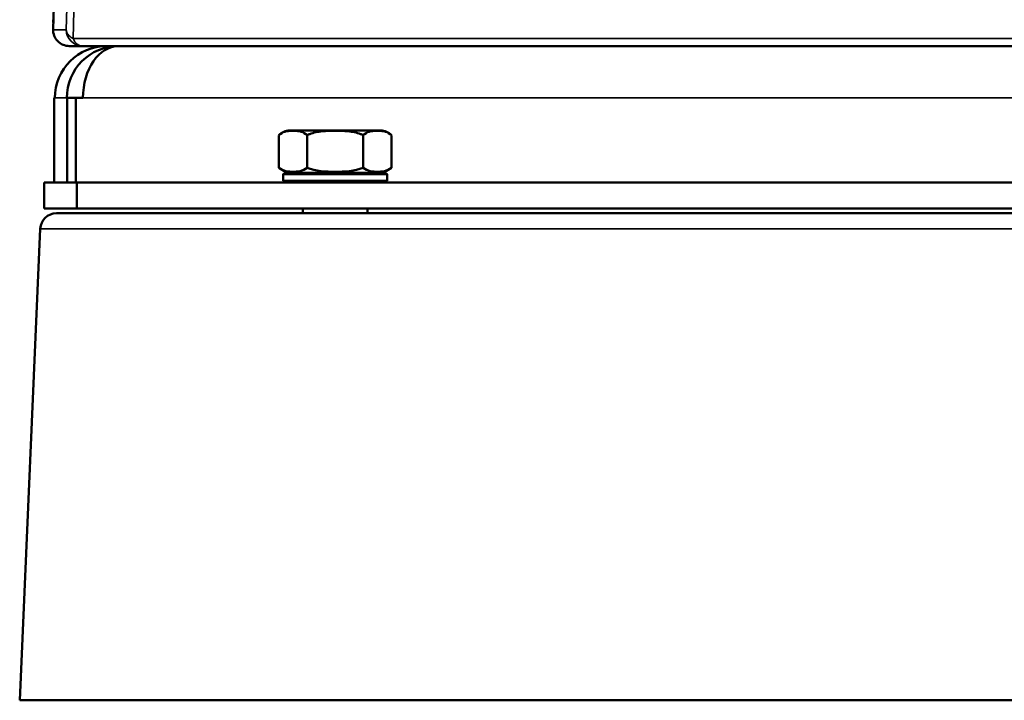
# Model space of a CAD drawing. Header units: millimetres. Extents: x 2784 to 9889, y 3044 to 5581.
# Tile 19 of 29: x 9235 to 9538, y 3044 to 3254. Entities that reach past the tile are written whole.
import ezdxf

# ---------------------------------------------------------------- set-up
doc = ezdxf.new("R2010")
doc.units = ezdxf.units.MM
doc.layers.add('Visibile (ISO)', color=7, linetype='Continuous', lineweight=50)
doc.layers.add('Visibile sottile (ISO)', color=7, linetype='Continuous', lineweight=35)

msp = doc.modelspace()

# ---------------------------------------------------------------- linework, layer by layer
at = {"layer": 'Visibile (ISO)'}
for p, q in [((9258.34, 3691.04), (9245.39, 3251.04)), ((9250.54, 3248.86), (9250.54, 3248.86)), ((9250.39, 3245.89), (9254.44, 3245.89)), ((9254.44, 3245.89), (9562.28, 3245.89)), ((9245.7, 3203.89), (9245.7, 3229.89)), ((9245.93, 3229.89), (9245.7, 3229.89)), ((9249.7, 3229.89), (9249.61, 3229.89)), ((9249.7, 3203.89), (9249.7, 3229.89)), ((9252.4, 3229.89), (9249.7, 3229.89)), ((9252.4, 3203.89), (9252.4, 3229.89)), ((9254.6, 3229.89), (9252.4, 3229.89)), ((9314.96, 3208.39), (9314.96, 3218.39)), ((9318.28, 3219.89), (9346.28, 3219.89)), ((9323.62, 3208.39), (9323.62, 3218.39)), ((9340.94, 3218.39), (9340.94, 3208.39)), ((9349.6, 3208.39), (9349.6, 3218.39)), ((9316.78, 3206.89), (9316.28, 3206.39)), ((9316.28, 3206.39), (9348.28, 3206.39)), ((9316.28, 3206.39), (9316.28, 3204.39)), ((9347.78, 3206.89), (9316.78, 3206.89)), ((9347.78, 3206.89), (9348.28, 3206.39)), ((9348.28, 3206.39), (9348.28, 3204.39)), ((9242.68, 3195.89), (9242.68, 3203.89)), ((9242.68, 3203.89), (9252.74, 3203.89)), ((9242.68, 3203.89), (9242.68, 3195.89)), ((9252.74, 3203.89), (9562.28, 3203.89)), ((9252.74, 3195.89), (9252.74, 3203.89)), ((9316.28, 3204.39), (9348.28, 3204.39)), ((9316.78, 3203.89), (9316.28, 3204.39)), ((9347.78, 3203.89), (9348.28, 3204.39)), ((9252.74, 3195.89), (9242.68, 3195.89)), ((9878.13, 3194.39), (9246.44, 3194.39)), ((9562.28, 3195.89), (9252.74, 3195.89)), ((9322.28, 3194.39), (9322.28, 3195.89)), ((9342.28, 3194.39), (9342.28, 3195.89)), ((9241.44, 3189.61), (9235.1, 3044.39)), ((9889.47, 3044.39), (9235.1, 3044.39))]:
    msp.add_line(p, q, dxfattribs=at)
for centre, radius, start, end in [((9250.4, 3253.86), 5, 178.315, 188.694), ((9250.39, 3250.89), 5, 178.315, 270), ((9318.28, 3215.47), 4.43, 90, 138.621), ((9346.28, 3215.47), 4.43, 41.379, 90), ((9319.29, 3213.89), 7, 231.7868, 270), ((9345.27, 3213.89), 7, 270, 308.2132), ((9246.44, 3189.39), 5, 90, 177.5)]:
    msp.add_arc(centre, radius, start, end, dxfattribs=at)
for centre, ratio in [((9261.92, 3229.89), 0.999568), ((9265.6, 3229.89), 0.999568), ((9265.6, 3229.89), 0.687493)]:
    msp.add_ellipse(centre, major_axis=(0, 16), ratio=ratio, start_param=0, end_param=1.570796, dxfattribs=at)
for points, knots in [([(9323.62, 3218.39), (9323.48, 3218.55), (9323.34, 3218.68), (9322.62, 3219.26), (9321.96, 3219.5), (9320.6, 3219.75), (9319.92, 3219.78), (9318.67, 3219.78), (9317.98, 3219.75), (9316.63, 3219.5), (9315.96, 3219.26), (9315.25, 3218.68), (9315.1, 3218.55), (9314.96, 3218.39)], [1.543402, 1.543402, 1.543402, 1.543402, 1.631676, 1.631676, 2.006741, 2.006741, 2.381806, 2.381806, 2.756871, 2.756871, 3.131936, 3.131936, 3.220209, 3.220209, 3.220209, 3.220209]), ([(9323.62, 3218.39), (9323.9, 3218.55), (9324.19, 3218.68), (9325.62, 3219.26), (9326.95, 3219.5), (9329.66, 3219.75), (9331.03, 3219.78), (9333.53, 3219.78), (9334.91, 3219.75), (9337.61, 3219.5), (9338.94, 3219.26), (9340.37, 3218.68), (9340.66, 3218.55), (9340.94, 3218.39)], [-3.220209, -3.220209, -3.220209, -3.220209, -3.131936, -3.131936, -2.756871, -2.756871, -2.381806, -2.381806, -2.006741, -2.006741, -1.631676, -1.631676, -1.543402, -1.543402, -1.543402, -1.543402]), ([(9340.94, 3218.39), (9341.08, 3218.55), (9341.23, 3218.68), (9341.94, 3219.26), (9342.61, 3219.5), (9343.96, 3219.75), (9344.65, 3219.78), (9345.9, 3219.78), (9346.59, 3219.75), (9347.94, 3219.5), (9348.6, 3219.26), (9349.32, 3218.68), (9349.46, 3218.55), (9349.6, 3218.39)], [1.543402, 1.543402, 1.543402, 1.543402, 1.631676, 1.631676, 2.006741, 2.006741, 2.381806, 2.381806, 2.756871, 2.756871, 3.131936, 3.131936, 3.220209, 3.220209, 3.220209, 3.220209]), ([(9314.96, 3208.39), (9316.27, 3207.36), (9317.91, 3207.18), (9319.29, 3207.18), (9320.68, 3207.18), (9322.31, 3207.36), (9323.62, 3208.39)], [5.366607, 5.366607, 5.366607, 5.366607, 6.196622, 6.196622, 6.196622, 7.026637, 7.026637, 7.026637, 7.026637]), ([(9340.94, 3208.39), (9338.32, 3207.36), (9335.05, 3207.18), (9332.28, 3207.18), (9329.52, 3207.18), (9326.24, 3207.36), (9323.62, 3208.39)], [5.366607, 5.366607, 5.366607, 5.366607, 6.196622, 6.196622, 6.196622, 7.026637, 7.026637, 7.026637, 7.026637]), ([(9349.6, 3208.39), (9348.29, 3207.36), (9346.66, 3207.18), (9345.27, 3207.18), (9343.89, 3207.18), (9342.25, 3207.36), (9340.94, 3208.39)], [5.366607, 5.366607, 5.366607, 5.366607, 6.196622, 6.196622, 6.196622, 7.026637, 7.026637, 7.026637, 7.026637])]:
    msp.add_open_spline(points, degree=3, knots=knots, dxfattribs=at)
at = {"layer": 'Visibile sottile (ISO)'}
for p, q in [((9245.39, 3250.89), (9258.34, 3690.89)), ((9259.16, 3619.95), (9249.44, 3250.89)), ((9261.25, 3617.28), (9251.53, 3248.22)), ((9249.44, 3250.89), (9245.39, 3250.89)), ((9250.4, 3248.99), (9250.4, 3248.99)), ((9249.61, 3229.89), (9245.93, 3229.89)), ((9551.28, 3229.89), (9254.6, 3229.89)), ((9241.44, 3189.61), (9883.13, 3189.61))]:
    msp.add_line(p, q, dxfattribs=at)
for centre, major_axis, ratio, start_param, end_param in [((9250.4, 3253.86), (-5, 0.15), 0.706954, 0, 0.181148), ((9250.39, 3250.89), (-5, 0.15), 0.706954, 0, 0.041587), ((9250.39, 3250.89), (0, -5), 0.999568, 4.712389, 6.283185), ((9254.44, 3250.89), (0, -5), 0.999568, 4.712389, 6.283185), ((9250.4, 3253.86), (-5, 0.15), 0.706954, 1.410362, 1.414806)]:
    msp.add_ellipse(centre, major_axis=major_axis, ratio=ratio, start_param=start_param, end_param=end_param, dxfattribs=at)
for points, knots in [([(9251.53, 3248.22), (9251.25, 3248.36), (9250.98, 3248.52), (9250.73, 3248.71), (9250.71, 3248.73), (9250.69, 3248.74), (9250.68, 3248.75), (9250.43, 3248.95), (9250.2, 3249.16), (9250.02, 3249.4), (9249.9, 3249.55), (9249.8, 3249.7), (9249.72, 3249.86), (9249.64, 3250.01), (9249.58, 3250.17), (9249.54, 3250.32), (9249.49, 3250.47), (9249.46, 3250.62), (9249.45, 3250.76), (9249.45, 3250.81), (9249.44, 3250.85), (9249.44, 3250.89)], [0, 0, 0, 0, 1.117077, 1.117077, 1.117077, 1.193683, 1.193683, 1.193683, 2.330511, 2.330511, 2.330511, 3.065345, 3.065345, 3.065345, 3.76364, 3.76364, 3.76364, 4.44394, 4.44394, 4.44394, 4.64218, 4.64218, 4.64218, 4.64218]), ([(9254.44, 3245.89), (9254.24, 3245.89), (9254.03, 3245.92), (9253.81, 3245.97), (9253.46, 3246.07), (9253.11, 3246.25), (9252.78, 3246.51), (9252.72, 3246.56), (9252.67, 3246.61), (9252.61, 3246.66), (9252.37, 3246.88), (9252.15, 3247.14), (9251.96, 3247.43), (9251.8, 3247.67), (9251.66, 3247.94), (9251.53, 3248.22)], [0, 0, 0, 0, 0.932336, 0.932336, 0.932336, 2.49439, 2.49439, 2.49439, 2.77392, 2.77392, 2.77392, 3.984914, 3.984914, 3.984914, 5.037631, 5.037631, 5.037631, 5.037631])]:
    msp.add_open_spline(points, degree=3, knots=knots, dxfattribs=at)
msp.add_open_spline([(9251.53, 3248.22), (9354.15, 3248.22), (9456.77, 3248.22), (9559.38, 3248.22)], degree=3, dxfattribs=at)

doc.saveas('drawing.dxf')
